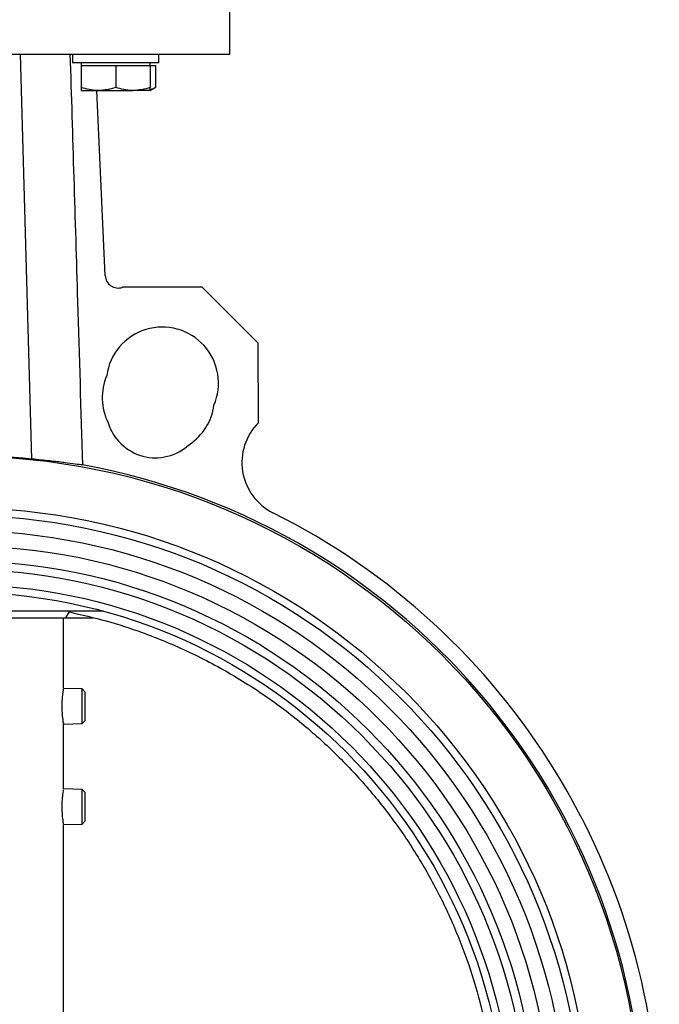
# Model space of a CAD drawing. Header units: millimetres. Extents: x 1841 to 4925, y 385 to 2485.
# Tile 22 of 28: x 2979 to 3127, y 1244 to 1472. Entities that reach past the tile are written whole.
import ezdxf

# ---------------------------------------------------------------- set-up
doc = ezdxf.new("R2010")
doc.units = ezdxf.units.MM

msp = doc.modelspace()

# ---------------------------------------------------------------- linework, layer by layer
at = {"color": 7, "linetype": 'Continuous', "lineweight": 25}
for p, q in [((3027.32, 1463.77), (3027.32, 1479.77)), ((2964.82, 1463.77), (3027.32, 1463.77)), ((2981.5, 1370.01), (2978.82, 1463.77)), ((2990.88, 1463.77), (2990.88, 1461.77)), ((3010.88, 1461.77), (2990.88, 1461.77)), ((2992.88, 1461.77), (2992.88, 1461.17)), ((3008.88, 1461.17), (3008.88, 1461.77)), ((3010.88, 1461.77), (3010.88, 1463.77)), ((2992.88, 1461.17), (2992.88, 1456.08)), ((2992.88, 1461.17), (2996.88, 1461.17)), ((2996.88, 1461.17), (3000.88, 1461.17)), ((3000.88, 1461.17), (3000.88, 1456.08)), ((3000.88, 1461.17), (3004.88, 1461.17)), ((3004.88, 1461.17), (3008.88, 1461.17)), ((3008.88, 1461.17), (3010.12, 1461.17)), ((3008.88, 1461.17), (3008.88, 1456.08)), ((3010.12, 1461.17), (3010.12, 1456.08)), ((2992.88, 1455.37), (2996.88, 1455.37)), ((2998.46, 1412.49), (2996.5, 1455.37)), ((2996.88, 1455.37), (3004.88, 1455.37)), ((3008.88, 1455.37), (3004.88, 1455.37)), ((3008.88, 1455.37), (3010.12, 1456.08)), ((3020.87, 1409.82), (3002.46, 1409.8)), ((3033.9, 1396.82), (3020.87, 1409.82)), ((3033.92, 1378.41), (3033.9, 1396.82)), ((2998.07, 1334.77), (2931.57, 1334.77)), ((2989.31, 1333.27), (2990.17, 1334.61)), ((2990.17, 1334.61), (2990.19, 1334.77)), ((2971.83, 1333.27), (2989.31, 1333.27)), ((2988.82, 1316.88), (2988.82, 1333.27)), ((2989.31, 1333.27), (2995.64, 1333.27)), ((2993.12, 1316.78), (2988.82, 1316.88)), ((2993.82, 1316.07), (2993.12, 1316.78)), ((2993.12, 1308.76), (2993.12, 1316.78)), ((2993.82, 1309.47), (2993.82, 1316.07)), ((2993.12, 1308.76), (2993.82, 1309.47)), ((2988.82, 1308.66), (2993.12, 1308.76)), ((2988.82, 1293.61), (2988.82, 1308.66)), ((2993.12, 1293.51), (2988.82, 1293.61)), ((2993.82, 1292.8), (2993.12, 1293.51)), ((2993.12, 1285.48), (2993.12, 1293.51)), ((2993.82, 1289.98), (2993.82, 1292.8)), ((2993.82, 1286.2), (2993.82, 1289.98)), ((2993.12, 1285.48), (2993.82, 1286.2)), ((2988.82, 1285.39), (2993.12, 1285.48)), ((2988.82, 1092.27), (2988.82, 1285.39))]:
    msp.add_line(p, q, dxfattribs=at)
for radius in [158, 146, 144.2, 140.7, 137.2, 133.7, 131.7, 128.2, 126.45]:
    msp.add_circle((2964.82, 1212.77), radius, dxfattribs=at)
for centre, radius, start, end in [((3001.46, 1412.63), 3, 182.6214, 289.582), ((3011.69, 1387.59), 13, 336.8391, 172.2906), ((3010.76, 1384.22), 13, 156.8391, 206.4173), ((3010.76, 1384.22), 13, 303.5827, 352.2906), ((3010.11, 1381.81), 11.5, 197.0348, 312.9652), ((3043.11, 1369.22), 13, 135.0251, 243.4156), ((2964.82, 1212.77), 158.45, 278.3466, 79.6855), ((2964.82, 1212.77), 161.95, 296.5844, 63.4156)]:
    msp.add_arc(centre, radius, start, end, dxfattribs=at)
msp.add_ellipse((2964.82, 1212.85), major_axis=(0, 158.04), ratio=1, start_param=6.177453, end_param=6.388918, dxfattribs=at)
for points, knots in [([(2990.3, 1463.77), (2990.6, 1454.23), (2991.18, 1435.14), (2992.14, 1403.43), (2992.81, 1381.27), (2993.19, 1368.65)], [0, 0, 0, 0, 0.301013, 0.602027, 1, 1, 1, 1]), ([(2996.88, 1455.37), (2996.79, 1455.37), (2996.07, 1455.38), (2994.72, 1455.53), (2993.5, 1455.9), (2992.88, 1456.08)], [0, 0, 0, 0, 0.0700858, 0.5307822, 1, 1, 1, 1]), ([(2992.88, 1456.08), (2992.88, 1455.79), (2992.88, 1455.41), (2992.88, 1455.38), (2992.88, 1455.37)], [0, 0, 0, 0, 0.785622, 1, 1, 1, 1]), ([(3000.88, 1456.08), (3000.23, 1455.88), (2998.92, 1455.48), (2997.57, 1455.41), (2996.88, 1455.37)], [0, 0, 0, 0, 0.495458, 1, 1, 1, 1]), ([(3004.88, 1455.37), (3004.79, 1455.37), (3004.07, 1455.38), (3002.72, 1455.53), (3001.5, 1455.9), (3000.88, 1456.08)], [0, 0, 0, 0, 0.070086, 0.530782, 1, 1, 1, 1]), ([(3008.88, 1456.08), (3008.23, 1455.88), (3006.92, 1455.48), (3005.57, 1455.41), (3004.88, 1455.37)], [0, 0, 0, 0, 0.495458, 1, 1, 1, 1]), ([(3010.12, 1456.08), (3009.75, 1455.86), (3009.34, 1455.62), (3008.92, 1455.55), (3008.88, 1455.55)], [0, 0, 0, 0, 0.915938, 1, 1, 1, 1]), ([(3008.88, 1455.37), (3008.88, 1455.38), (3008.88, 1455.41), (3008.88, 1455.79), (3008.88, 1456.08)], [0, 0, 0, 0, 0.2143775, 1, 1, 1, 1]), ([(2993.19, 1368.65), (2992.69, 1368.71), (2991.68, 1368.83), (2989.05, 1369.18), (2985.71, 1369.59), (2982.91, 1369.87), (2981.5, 1370.01)], [0, 0, 0, 0, 0.247005, 0.501255, 0.747199, 1, 1, 1, 1]), ([(2990.16, 1334.61), (2993.01, 1333.96), (2998.72, 1332.65), (3008.03, 1329.62), (3018.02, 1325.48), (3028.46, 1319.92), (3037.97, 1313.66), (3046.52, 1306.83), (3054.16, 1299.6), (3061.17, 1291.76), (3067.48, 1283.38), (3073.05, 1274.48), (3077.86, 1265.13), (3081.88, 1255.42), (3085.12, 1245.25), (3087.47, 1234.68), (3088.98, 1223.77), (3089.17, 1216.43), (3089.27, 1212.77)], [0, 0, 0, 0, 0.051626, 0.103252, 0.17273, 0.242365, 0.311843, 0.373499, 0.435376, 0.497252, 0.558909, 0.620552, 0.682415, 0.744278, 0.805921, 0.870572, 0.935349, 1, 1, 1, 1]), ([(2988.48, 1312.77), (2988.49, 1313.22), (2988.51, 1314.11), (2988.61, 1315.3), (2988.73, 1316.2), (2988.81, 1316.72), (2988.81, 1316.72), (2988.81, 1316.72)], [0, 0, 0, 0, 0.212803, 0.425533, 0.64013, 0.855983, 1, 1, 1, 1]), ([(2988.81, 1308.82), (2988.81, 1308.81), (2988.82, 1308.75), (2988.76, 1309.11), (2988.66, 1309.86), (2988.54, 1310.97), (2988.49, 1312), (2988.48, 1312.61), (2988.48, 1312.77)], [0, 0, 0, 0, 0.069762, 0.28131, 0.493849, 0.708959, 0.92428, 1, 1, 1, 1]), ([(2988.48, 1289.5), (2988.49, 1289.95), (2988.51, 1290.84), (2988.61, 1292.03), (2988.73, 1292.93), (2988.81, 1293.45), (2988.81, 1293.45), (2988.81, 1293.45)], [0, 0, 0, 0, 0.212803, 0.425533, 0.64013, 0.855983, 1, 1, 1, 1]), ([(2988.81, 1285.55), (2988.81, 1285.54), (2988.82, 1285.48), (2988.76, 1285.84), (2988.66, 1286.59), (2988.54, 1287.7), (2988.49, 1288.73), (2988.48, 1289.34), (2988.48, 1289.5)], [0, 0, 0, 0, 0.069762, 0.28131, 0.493849, 0.708959, 0.92428, 1, 1, 1, 1])]:
    msp.add_open_spline(points, degree=3, knots=knots, dxfattribs=at)

doc.saveas('drawing.dxf')
